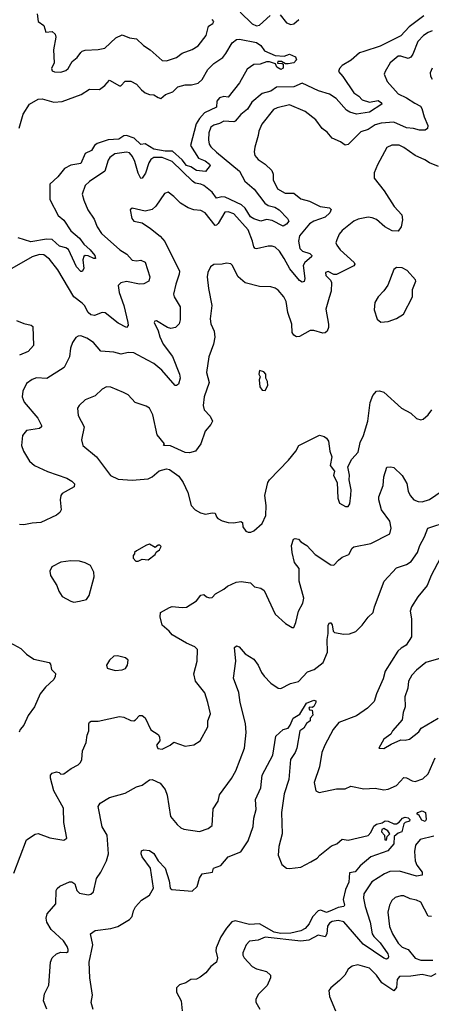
# Model space of a CAD drawing. Extents: x 2199565 to 2323334, y 894172 to 1018966.
# Tile 119 of 256: x 2292447 to 2295328, y 914161 to 921057. Entities that reach past the tile are written whole.
import ezdxf

# ---------------------------------------------------------------- set-up
doc = ezdxf.new("R2010")
doc.units = 0

msp = doc.modelspace()

# ---------------------------------------------------------------- linework, layer by layer
at = {"layer": '0CON10XD'}
for points in [[(2295275.8, 921084.2), (2295172.3, 921007.7), (2295115.8, 920944.2), (2294969, 920871), (2294855, 920835.1), (2294825, 920824.8), (2294767.5, 920772.5), (2294704.6, 920735), (2294685.5, 920715), (2294677.8, 920695), (2294709.5, 920659.5), (2294785, 920545.6), (2294821.2, 920521.2), (2294844.2, 920495), (2294895, 920478.5), (2294955, 920491.5), (2294980, 920475), (2294981.2, 920465), (2294895, 920409.1), (2294805, 920394.7), (2294758.2, 920408.2), (2294734.2, 920424.2), (2294661.3, 920505), (2294615.6, 920535.6), (2294539.2, 920559.2), (2294425, 920612.2), (2294365, 920586.7), (2294245, 920583.8), (2294205, 920556.2), (2294145, 920540.8), (2294072, 920478), (2294040.2, 920429.8), (2293995, 920393.3), (2293955, 920345.7), (2293945, 920340.6), (2293875, 920345.5), (2293845, 920328.6), (2293805, 920319.1), (2293785.6, 920305), (2293769.7, 920265), (2293767.6, 920215), (2293772.9, 920185), (2293785.2, 920165.2), (2293825, 920128.5), (2293985.4, 919995), (2294021.5, 919925), (2294088.8, 919868.8), (2294162.3, 919772.3), (2294185, 919756.4), (2294233.3, 919743.3), (2294263.9, 919725), (2294320.4, 919665), (2294330.5, 919645), (2294315, 919624.4), (2294290.9, 919610.9), (2294215, 919650), (2294173.7, 919656.3), (2294135, 919646.2), (2294085, 919661.8), (2294062.5, 919675), (2294026, 919736), (2293999.2, 919759.2), (2293885, 919814.6), (2293862.8, 919817.2), (2293825, 919807.7), (2293795, 919849.3), (2293735, 919895.3), (2293715, 919905.3), (2293675, 919912.5), (2293655.2, 919925.2), (2293515, 920063.5), (2293445, 920090.8), (2293385, 920090.8), (2293365, 920077.8), (2293351.2, 920055), (2293328.3, 919981.7), (2293305, 919946.9), (2293295, 919944.3), (2293275, 919981.4), (2293253.2, 920063.2), (2293237.4, 920097.4), (2293215.7, 920125), (2293195, 920128.5), (2293113.7, 920116.3), (2293078, 920092), (2293066.3, 920073.7), (2293043.1, 919996.9), (2292935, 919924.2), (2292904, 919895), (2292884.2, 919835.8), (2292895, 919792.5), (2292924.4, 919725), (2292969.1, 919659.1), (2292988.9, 919605), (2293019.8, 919559.8), (2293146.9, 919445), (2293195.8, 919415), (2293235, 919373.3), (2293265, 919366.7), (2293295, 919373.5), (2293325, 919359.4), (2293357.8, 919255), (2293350.8, 919225), (2293315, 919205.6), (2293286.4, 919203.6), (2293195, 919222.9), (2293155.5, 919214.5), (2293135.8, 919195), (2293141.9, 919145), (2293176.2, 919055), (2293204.2, 918935.8), (2293205.6, 918914.4), (2293195, 918900), (2293135, 918930.4), (2293045, 919002.5), (2293025, 919005.5), (2292970, 918985), (2292945, 918990.6), (2292926.2, 919006.2), (2292899.4, 919055), (2292885, 919071.9), (2292825.5, 919115), (2292714.6, 919304.6), (2292655, 919380.6), (2292615, 919410.5), (2292585, 919412.5), (2292533, 919397), (2292374.6, 919305.4)], [(2292568.9, 921098.9), (2292576, 921045), (2292616.7, 921015), (2292630, 920970), (2292675, 920973.8), (2292695.8, 920955), (2292698.6, 920935), (2292682.2, 920845), (2292687.1, 920755), (2292668.8, 920715), (2292675, 920697.5), (2292690.5, 920690.5), (2292735, 920690), (2292769.7, 920700.3), (2292785, 920713.8), (2292815, 920764), (2292848.9, 920791.1), (2292875, 920826), (2292885, 920837.1), (2292905, 920844.3), (2292995, 920848.9), (2293041.7, 920858.3), (2293120.8, 920929.2), (2293165, 920950), (2293215, 920929.4), (2293265, 920923.8), (2293312.5, 920875), (2293359.2, 920845), (2293445, 920771.9), (2293475, 920769.4), (2293545, 920791.1), (2293585, 920822.5), (2293655, 920847.1), (2293695.4, 920874.6), (2293752, 920945), (2293768.8, 921011.2), (2293799.5, 921030.5), (2293805.7, 921045), (2293795, 921058.8)], [(2293989.1, 921109.1), (2294075, 921026.9), (2294105, 921013.1), (2294125, 921017.8), (2294200.6, 921085)], [(2294270.7, 921090.7), (2294314.7, 921034.7), (2294345, 921022.7), (2294365, 921026.7), (2294401.6, 921058.4)], [(2295335, 920979.1), (2295305, 920966.2), (2295273.7, 920946.3), (2295232.9, 920905), (2295199.1, 920815), (2295185, 920793.3), (2295165, 920784.6), (2295115, 920801.2), (2295095, 920800.5), (2295041.1, 920755), (2295004, 920695), (2294998, 920675), (2295019.4, 920625), (2295095, 920538.2), (2295155, 920509.1), (2295212.3, 920472.3), (2295251.7, 920451.7), (2295262.5, 920435), (2295277, 920377), (2295302.5, 920315), (2295301.2, 920295), (2295285, 920282), (2295245, 920281.9), (2295203.9, 920293.9), (2295155, 920299.1), (2295065, 920339.7), (2294978, 920332), (2294935, 920319.2), (2294885, 920286.8), (2294835, 920272.1), (2294745, 920182.5), (2294725, 920178.6), (2294691.9, 920201.9), (2294635, 920226.7), (2294599.8, 920269.8), (2294564.7, 920294.7), (2294520.5, 920355), (2294445, 920414.5), (2294335, 920460.8), (2294249.6, 920440.4), (2294223.1, 920426.9), (2294140.8, 920325), (2294121.6, 920275), (2294116.8, 920245), (2294092.5, 920165), (2294087.8, 920132.2), (2294093.3, 920105), (2294115, 920077.1), (2294165.5, 920045.5), (2294210.7, 920000.7), (2294220, 919975), (2294221.5, 919935), (2294252.2, 919872.2), (2294305, 919842.9), (2294365, 919841.9), (2294415, 919801.8), (2294475, 919785.4), (2294549.5, 919749.5), (2294615, 919739.2), (2294627.6, 919727.6), (2294618.2, 919705), (2294585, 919673.9), (2294505, 919644.8), (2294475, 919626.7), (2294405, 919542.5), (2294398.9, 919505), (2294408.7, 919455), (2294426.5, 919436.5), (2294478.1, 919418.1), (2294490.9, 919405), (2294488.8, 919395), (2294442.7, 919355), (2294430.8, 919335), (2294442.1, 919245), (2294437.6, 919222.4), (2294425, 919218.6), (2294405, 919231.2), (2294337.5, 919312.5), (2294299.1, 919385), (2294265, 919434.5), (2294235, 919463.5), (2294215, 919470.5), (2294185, 919470.6), (2294105, 919450.9), (2294094.1, 919454.1), (2294085.4, 919465.4), (2294076.8, 919505), (2294045, 919585.6), (2293945, 919696.4), (2293905, 919710.9), (2293881.5, 919708.5), (2293835, 919628.9), (2293825, 919616.9), (2293815, 919615.6), (2293745, 919704.5), (2293715, 919719.5), (2293665, 919725.6), (2293625, 919740), (2293572.4, 919772.4), (2293525, 919819.2), (2293485, 919848.8), (2293460.3, 919839.7), (2293399.8, 919750.2), (2293375, 919727.1), (2293326.1, 919716.1), (2293235, 919737.5), (2293220, 919725), (2293231.2, 919665), (2293245, 919646.7), (2293303.6, 919633.6), (2293362, 919595), (2293430.2, 919540.2), (2293463.4, 919503.4), (2293564.5, 919295), (2293563.6, 919275), (2293539.6, 919205), (2293524.5, 919135), (2293528.1, 919115), (2293569.4, 919045), (2293569.4, 918955), (2293563.1, 918926.9), (2293538.3, 918901.7), (2293505, 918894.4), (2293481.1, 918901.1), (2293405, 918946.7), (2293393.8, 918946.2), (2293387.5, 918935), (2293417.1, 918877.1), (2293428.5, 918835), (2293451.8, 918785), (2293516.9, 918696.9), (2293566.5, 918575), (2293570.6, 918545), (2293557.5, 918505), (2293545, 918494), (2293535, 918494), (2293442.1, 918602.1), (2293385, 918649.6), (2293341.3, 918671.3), (2293245, 918724.4), (2293205, 918725.6), (2293155.9, 918714.1), (2293105, 918728.9), (2293015.6, 918735.6), (2292964.3, 918795), (2292915.9, 918825.9), (2292875, 918841.5), (2292855, 918840), (2292839.1, 918830.9), (2292815.6, 918795), (2292803.1, 918755), (2292795.8, 918695), (2292758.7, 918621.3), (2292636.6, 918543.4), (2292565, 918549.4), (2292533.6, 918536.4), (2292495, 918508.8), (2292468, 918455), (2292464.3, 918414.3), (2292477.9, 918377.9), (2292574, 918265), (2292600, 918215), (2292600, 918205), (2292586, 918194), (2292495, 918180), (2292465.7, 918145), (2292458.6, 918075), (2292474.4, 918035), (2292516, 917965)], [(2292443.7, 920296.3), (2292470.4, 920395), (2292515, 920464), (2292575, 920500.5), (2292605, 920501.8), (2292685, 920480), (2292745, 920484.6), (2292876.3, 920533.7), (2292935, 920569.4), (2293005, 920568.6), (2293042.5, 920595), (2293075, 920633.8), (2293145, 920592.5), (2293155.6, 920594.4), (2293185, 920625.7), (2293225, 920626.9), (2293265, 920606), (2293300, 920565), (2293325, 920545.5), (2293355, 920533.5), (2293385, 920531.4), (2293415, 920511.4), (2293435, 920505.7), (2293467.7, 920532.3), (2293517.8, 920552.2), (2293554, 920586), (2293605, 920601.4), (2293648.8, 920601.2), (2293695, 920612.9), (2293725, 920637.1), (2293762.8, 920707.2), (2293805, 920749.1), (2293868, 920792), (2293890.7, 920819.3), (2293935, 920894.4), (2293965, 920917.1), (2293985, 920921.4), (2294105, 920897.1), (2294134, 920875), (2294159.7, 920839.7), (2294235, 920805.7), (2294297.9, 920802.1), (2294335, 920815.7), (2294376.5, 920796.5), (2294384.3, 920775), (2294365, 920754), (2294325, 920746.7), (2294308.3, 920748.3), (2294280, 920765), (2294252.5, 920765), (2294251.7, 920751.7), (2294285, 920750), (2294290, 920745), (2294291.7, 920718.3), (2294275, 920707.5), (2294247.5, 920725), (2294238.3, 920748.3), (2294195, 920762), (2294175, 920762), (2294130, 920745), (2294085, 920743.8), (2294039.7, 920710.3), (2293986, 920615), (2293905, 920513.8), (2293875, 920518), (2293845, 920508.6), (2293827.5, 920485), (2293823.3, 920445), (2293740, 920405), (2293704.3, 920365.7), (2293681.8, 920328.2), (2293641.8, 920175), (2293697.8, 920087.8), (2293745, 920068.2), (2293775.5, 920045), (2293779.2, 920035), (2293746.8, 919993.2), (2293685, 920000.2), (2293645, 920025.8), (2293615, 920035.7), (2293584.2, 920074.2), (2293516.5, 920136.5), (2293465, 920136.5), (2293385, 920148.8), (2293325, 920186.7), (2293295, 920183.5), (2293247.1, 920227.1), (2293193.9, 920246.1), (2293175, 920242.4), (2293141.2, 920218.8), (2293065, 920216.4), (2292989.5, 920190.5), (2292969.2, 920175), (2292950, 920140), (2292905, 920119.3), (2292875, 920049.7), (2292805, 920038.1), (2292759.2, 920015), (2292713.3, 919956.7), (2292657.7, 919905), (2292656.7, 919796.7), (2292717.1, 919685), (2292755, 919653.5), (2292805, 919577.5), (2292865.9, 919525.9), (2292895, 919483.5), (2292941.1, 919445), (2292972.5, 919405), (2292976.2, 919385), (2292965, 919383.1), (2292925, 919402.9), (2292905.5, 919404.5), (2292895, 919398.6), (2292888.8, 919375), (2292895.9, 919315), (2292885, 919294.2), (2292875, 919292.2), (2292845, 919326.5), (2292787.2, 919447.2), (2292769, 919459), (2292725, 919471), (2292675, 919517.9), (2292635, 919518.9), (2292525, 919501.6), (2292435, 919529.2)], [(2295335, 920716.2), (2295320.8, 920685), (2295321.2, 920661.2), (2295335, 920640)], [(2295378.3, 920028.3), (2295314.6, 920054.6), (2295283.8, 920075), (2295215, 920105.6), (2295135, 920161.5), (2295102.6, 920177.4), (2295051.1, 920178.9), (2295017.6, 920162.4), (2294950.3, 920039.7), (2294927.1, 919985), (2294927, 919947), (2294998.5, 919858.5), (2295068, 919748), (2295120.9, 919690.9), (2295125.5, 919655.5), (2295117.8, 919605), (2295095, 919575.8), (2295055, 919577.3), (2295002.9, 919605), (2294945, 919656.9), (2294915, 919670), (2294885, 919674.4), (2294815, 919659.1), (2294785, 919645.4), (2294705, 919581.4), (2294683.3, 919555), (2294665.6, 919515), (2294660.8, 919495), (2294666.9, 919476.9), (2294691.1, 919445), (2294788.6, 919355), (2294792.5, 919345), (2294785, 919333.3), (2294665, 919272.5), (2294645, 919271.2), (2294605, 919292), (2294586.7, 919285), (2294588.8, 919265), (2294622.9, 919232.9), (2294630, 919215), (2294626.5, 919155), (2294612, 919112), (2294589.7, 919030.3), (2294608.5, 918925), (2294608.9, 918901.1), (2294598, 918875), (2294585, 918864.2), (2294567.9, 918862.1), (2294505, 918878.9), (2294480.3, 918879.7), (2294405, 918837.5), (2294385, 918834.4), (2294365, 918847.1), (2294354.6, 918865), (2294350.7, 918925), (2294324, 919005), (2294312.8, 919082.8), (2294295, 919116), (2294255, 919162.5), (2294235, 919177.1), (2294205.5, 919185.5), (2294125, 919188.6), (2294024.3, 919214.3), (2293977.1, 919255), (2293935, 919337.5), (2293925, 919346.7), (2293895, 919351.2), (2293865, 919343.8), (2293805, 919343.3), (2293781.2, 919325), (2293764.2, 919285), (2293760, 919255), (2293768.1, 919175), (2293792.7, 919055), (2293779.1, 918960.9), (2293785.5, 918925.5), (2293806.9, 918875), (2293813, 918833), (2293804.4, 918785), (2293770, 918695), (2293754.5, 918585), (2293773.6, 918515), (2293736.9, 918415), (2293731.4, 918355), (2293738, 918325), (2293780.6, 918280.6), (2293795.8, 918245), (2293785, 918221.2), (2293744.4, 918175), (2293713.6, 918086.4), (2293676.7, 918035), (2293635, 918022.5), (2293605, 918025.8), (2293501.7, 918071.7), (2293453.6, 918073.6), (2293460, 918085), (2293408.3, 918148.3), (2293379.7, 918289.7), (2293356.2, 918335), (2293330.9, 918350.9), (2293255, 918375.8), (2293205, 918430), (2293174.5, 918444.5), (2293085, 918483.3), (2293055, 918485.6), (2293025, 918470), (2292975, 918422.2), (2292904.6, 918395.4), (2292862, 918355), (2292852.5, 918335), (2292855.8, 918285), (2292898, 918205), (2292879.2, 918115), (2292888.8, 918075), (2292984, 917994), (2293081.4, 917865), (2293135, 917839.1), (2293235, 917830.9), (2293345, 917842), (2293373.3, 917855), (2293422.3, 917897.7), (2293475, 917910), (2293495, 917906.7), (2293560.7, 917860.7), (2293591.2, 917815), (2293624, 917745), (2293648, 917655), (2293674.5, 917624.5), (2293713.3, 917603.3), (2293747.3, 917592.7), (2293795, 917603.3), (2293815, 917600), (2293823.3, 917575), (2293834.2, 917564.2), (2293865, 917547.5), (2293905, 917535.8), (2293945, 917532.5), (2293995, 917543.3), (2294006.7, 917535), (2294007.5, 917505), (2294030, 917475), (2294045, 917467.5), (2294065, 917467.5), (2294085, 917477.5), (2294145, 917527.5), (2294170.8, 917585), (2294173.1, 917655), (2294163.1, 917725), (2294184.4, 917815), (2294194.3, 917835), (2294327.4, 917972.6), (2294380, 918035), (2294401.2, 918075), (2294545, 918145.8), (2294578.3, 918138.3), (2294595, 918126.7), (2294609.2, 918105), (2294617.5, 918035), (2294631.2, 917995), (2294620, 917935), (2294650, 917895), (2294642.5, 917865), (2294670, 917815), (2294673.8, 917705), (2294685, 917670), (2294728.3, 917648.3), (2294745, 917647.5), (2294756.7, 917665), (2294764, 917726), (2294766.1, 917763.9), (2294753.8, 917835), (2294755.9, 917865.9), (2294742.5, 917925), (2294771.2, 917978.8), (2294815, 918027.5), (2294829.2, 918095), (2294854.4, 918145.6), (2294882.9, 918245), (2294899.4, 918375), (2294919.2, 918425), (2294945, 918455.8), (2294965, 918457.5), (2294995, 918448), (2295120, 918335), (2295185, 918301.2), (2295225, 918263.3), (2295255, 918253.8), (2295270.7, 918259.3), (2295305, 918290), (2295331.2, 918325)], [(2294975, 918937.5), (2295025, 918943.3), (2295085, 918964), (2295133.3, 918995), (2295195.8, 919115), (2295197, 919167), (2295220, 919225), (2295217.5, 919235), (2295159.7, 919299.7), (2295125, 919318), (2295085, 919320), (2295065, 919307.5), (2295022.5, 919197.5), (2294995, 919156.7), (2294956.2, 919115), (2294933.3, 919075), (2294928.8, 919025), (2294949.3, 918959.3), (2294975, 918937.5)], [(2292425, 918949.1), (2292475, 918928.5), (2292527.8, 918917.8), (2292538.6, 918908.6), (2292543.3, 918775), (2292505, 918732.7), (2292445, 918706.8)], [(2294165, 918460), (2294182.5, 918495), (2294181.7, 918521.7), (2294170, 918545), (2294170, 918575), (2294155, 918590), (2294125, 918600), (2294120, 918575), (2294130, 918555), (2294122.5, 918535), (2294127.5, 918485), (2294145, 918462.5), (2294165, 918460)], [(2292516, 917965), (2292551.2, 917935), (2292641.2, 917891.2), (2292776.2, 917845), (2292812.5, 917825), (2292830, 917805), (2292827.5, 917785), (2292745, 917738), (2292734, 917725), (2292729.4, 917695), (2292736.7, 917625), (2292727.5, 917605), (2292703.8, 917586.2), (2292595, 917534.4), (2292535, 917531.5), (2292475, 917518.9), (2292445, 917522.2)], [(2292405, 915080), (2292495, 915313.3), (2292555, 915352), (2292575, 915357.5), (2292656.7, 915326.7), (2292755, 915311.2), (2292776.2, 915325), (2292756, 915435), (2292752.5, 915535), (2292685.6, 915655.6), (2292662, 915745), (2292663.3, 915765), (2292675, 915778.8), (2292705, 915790), (2292722.5, 915785), (2292735, 915773.3), (2292755, 915776), (2292806.8, 915813.2), (2292855, 915837.5), (2292872.5, 915855), (2292881.4, 915875), (2292887.5, 915935), (2292911.4, 915995), (2292918, 916045), (2292930, 916075), (2292930, 916125), (2292935, 916135.8), (2292946.7, 916143.3), (2292995, 916143.3), (2293145, 916177.3), (2293175, 916171.9), (2293225, 916147.5), (2293245, 916146), (2293257.7, 916152.3), (2293285, 916183.3), (2293305, 916183.3), (2293325, 916167.5), (2293363.6, 916083.6), (2293415, 916050), (2293426.2, 916035), (2293427.5, 916005), (2293404, 915975), (2293412.9, 915952.9), (2293445, 915947.1), (2293500, 915975), (2293525, 915997.5), (2293605, 915968.8), (2293665, 915978.8), (2293710, 916005), (2293763.8, 916105), (2293763.6, 916146.4), (2293781.2, 916195), (2293764.2, 916274.2), (2293742.7, 916342.7), (2293677.1, 916425), (2293665.7, 916475), (2293688.1, 916565), (2293692, 916645), (2293673.2, 916663.2), (2293615, 916689.2), (2293515, 916747.5), (2293492.9, 916775), (2293443.8, 916815), (2293430, 916875), (2293433.3, 916905), (2293495, 916940.8), (2293515, 916946.9), (2293585, 916940), (2293615, 916943.1), (2293685, 916985.6), (2293715, 917027.1), (2293735, 917031.4), (2293754.3, 917014.3), (2293775, 917006.7), (2293795, 917010), (2293816.7, 917035), (2293875, 917068), (2293900.3, 917089.7), (2293962.3, 917117.7), (2293997.8, 917122.2), (2294062.9, 917112.9), (2294091.2, 917085), (2294135, 917075.7), (2294158.7, 917058.7), (2294234.2, 916894.2), (2294307, 916827), (2294355, 916800), (2294365, 916800), (2294380, 916835), (2294399.2, 916915), (2294429.1, 916970.9), (2294436.7, 917005), (2294403.3, 917125), (2294401.9, 917211.9), (2294370.6, 917255), (2294353.8, 917325), (2294350.4, 917375), (2294362.4, 917417.6), (2294375, 917423.8), (2294398, 917418), (2294415, 917398.8), (2294456, 917375), (2294515, 917310.8), (2294625, 917237.5), (2294645, 917236.2), (2294678.9, 917271.1), (2294705, 917291.2), (2294750, 917310), (2294772.9, 917355), (2294785, 917364.3), (2294905, 917389.1), (2295038, 917455), (2295047.1, 917495), (2295037.8, 917545), (2294979.5, 917625), (2294960.4, 917695), (2294960.9, 917715), (2294990, 917795), (2294995.4, 917854.6), (2295016.4, 917923.6), (2295043.9, 917926.1), (2295065, 917920), (2295124, 917865), (2295157.4, 917807.4), (2295165.6, 917755), (2295180, 917725), (2295205, 917694.4), (2295235, 917681.1), (2295265, 917680.9), (2295314.7, 917695.3), (2295405, 917757.3)], [(2292635.8, 914125.8), (2292614, 914185), (2292620, 914235), (2292650, 914295), (2292663.4, 914456.6), (2292674.4, 914485.6), (2292705, 914513.3), (2292735, 914526.7), (2292775, 914522.5), (2292785, 914530), (2292786.4, 914543.6), (2292780, 914565), (2292754.2, 914605), (2292668, 914685), (2292637.8, 914735), (2292631.4, 914765), (2292640, 914795), (2292700, 914865), (2292702.1, 914957.9), (2292708.3, 914971.7), (2292728.3, 914988.3), (2292795, 915018.6), (2292812.7, 915017.3), (2292832, 915005), (2292847.3, 914957.3), (2292865, 914938.8), (2292925, 914927.5), (2292945, 914932), (2292962.7, 914947.3), (2292985, 915042.5), (2293014.4, 915085.6), (2293053.6, 915166.4), (2293067.8, 915215), (2293059.5, 915345), (2293025, 915403.8), (2292997.1, 915545), (2293010.7, 915569.3), (2293075, 915608.1), (2293185, 915639.4), (2293265, 915683.5), (2293305, 915695.6), (2293355, 915732.5), (2293375, 915734.3), (2293429.1, 915709.1), (2293465.5, 915665.5), (2293479.2, 915625), (2293503.5, 915475), (2293549.3, 915419.3), (2293575, 915396), (2293595, 915388), (2293705, 915371.2), (2293765, 915391.2), (2293795, 915412.5), (2293801.2, 915528.8), (2293835.5, 915584.5), (2293845, 915628.8), (2293928.3, 915741.7), (2293959.1, 915795), (2294020, 915955), (2294033.1, 916065), (2294026.7, 916126.7), (2293990.4, 916275), (2293980, 916345), (2293943.5, 916445), (2293959.4, 916565), (2293951.2, 916658.8), (2293965, 916671.2), (2293984.1, 916664.1), (2294025.5, 916615.5), (2294085, 916578), (2294115, 916536), (2294139.1, 916485), (2294158.7, 916458.7), (2294205, 916410.8), (2294255.6, 916375.6), (2294275, 916372.9), (2294343.2, 916406.8), (2294398, 916422), (2294460.9, 916489.1), (2294508.8, 916505), (2294570, 916555), (2294602.1, 916627.9), (2294599.1, 916715), (2294607, 916757), (2294606.7, 916815), (2294615, 916832.5), (2294625, 916832.5), (2294635, 916817.5), (2294640, 916775), (2294650, 916765), (2294715, 916752.2), (2294755, 916755.6), (2294798.9, 916771.1), (2294845, 916817.1), (2294885, 916873.1), (2294921.9, 916905), (2294930.9, 916945), (2294998.8, 917125), (2295085, 917218.8), (2295155, 917240), (2295186.9, 917263.1), (2295231.4, 917325), (2295247.2, 917375), (2295281.3, 917435), (2295302.5, 917495), (2295445, 917541.1)], [(2293275, 917263.3), (2293305, 917277.5), (2293347, 917273), (2293395, 917310), (2293401.7, 917328.3), (2293426.4, 917343.6), (2293437, 917367), (2293427, 917377), (2293415, 917377.5), (2293395, 917360), (2293355, 917382.5), (2293333.3, 917376.7), (2293265, 917337.5), (2293250, 917325), (2293250, 917315), (2293240, 917305), (2293240, 917285), (2293260, 917265), (2293275, 917263.3)], [(2292825, 916977.5), (2292865, 916983.3), (2292913.6, 916996.4), (2292932.5, 917025), (2292968.8, 917155), (2292966.4, 917186.4), (2292942.5, 917235), (2292905, 917253.8), (2292865, 917264), (2292805, 917265.8), (2292735, 917258), (2292672.5, 917225), (2292657.5, 917195), (2292663.3, 917165), (2292706.7, 917095), (2292721.2, 917055), (2292745, 917017.5), (2292803.6, 916983.6), (2292825, 916977.5)], [(2295392.8, 917287.2), (2295326, 917165), (2295299.2, 917095), (2295233.5, 917015), (2295190, 916945), (2295180.5, 916915), (2295188.7, 916861.3), (2295188.6, 916735), (2295152.9, 916675), (2295116, 916654), (2295093.6, 916635), (2295005.3, 916494.7), (2294990.5, 916439.5), (2294943.2, 916335), (2294927.6, 916282.4), (2294880.6, 916235), (2294805, 916181.2), (2294680.6, 916135), (2294640.9, 916085), (2294581.5, 915975), (2294562.7, 915925), (2294545.4, 915824.6), (2294507.8, 915715), (2294520, 915655), (2294544, 915644), (2294665, 915670), (2294725, 915669.5), (2294765, 915687.8), (2294855, 915669.4), (2294934.4, 915674.4), (2294995, 915663.5), (2295025, 915666.7), (2295085, 915693.1), (2295135, 915748.5), (2295155, 915746.7), (2295193.3, 915725), (2295215, 915721.9), (2295269.8, 915740.2), (2295307.1, 915775), (2295355, 915885.8)], [(2292378, 916695), (2292453.6, 916653.6), (2292495, 916613.8), (2292545, 916578), (2292653.3, 916555), (2292662.3, 916542.3), (2292668.8, 916505), (2292696.5, 916476.5), (2292695.7, 916455.7), (2292685.5, 916435), (2292627, 916383), (2292589.1, 916335), (2292550.6, 916245), (2292506.8, 916183.2), (2292476.7, 916115), (2292450, 916085), (2292444.1, 916065.9)], [(2293115, 916497.5), (2293165, 916503.3), (2293186.8, 916513.2), (2293202, 916535), (2293205, 916570), (2293186.4, 916586.4), (2293130.7, 916600.7), (2293105, 916598), (2293075, 916570.8), (2293054.4, 916535), (2293060, 916515), (2293115, 916497.5)], [(2295395, 916585.6), (2295288.8, 916555), (2295225, 916502), (2295191.4, 916465), (2295168.6, 916425), (2295162.9, 916375), (2295142.9, 916315), (2295145.7, 916244.3), (2295130.8, 916205), (2295125, 916152.5), (2295056.7, 916075), (2295045, 916052.5), (2294995, 916016.7), (2294960, 915955), (2294995, 915952.5), (2295046.4, 915983.6), (2295115, 916013.8), (2295145, 916010), (2295175, 916016.7), (2295241.7, 916068.3), (2295257.5, 916095), (2295375.4, 916164.6)], [(2292960, 914125), (2292946, 914174), (2292955.5, 914224.5), (2292937.8, 914345), (2292934, 914456), (2292957.7, 914577.7), (2292941.2, 914655), (2292975, 914678.6), (2293085, 914691.1), (2293134.6, 914705.4), (2293216, 914755), (2293233.1, 914775), (2293242.9, 914815), (2293257.6, 914842.4), (2293298.9, 914891.1), (2293355, 914925.6), (2293383.6, 914975), (2293361.8, 915115), (2293305, 915192.9), (2293297.3, 915215), (2293299.5, 915235), (2293315, 915243.5), (2293355, 915238.5), (2293385, 915216.5), (2293415.4, 915165), (2293464.7, 915115), (2293492.1, 915025), (2293500.6, 914975), (2293511.2, 914965), (2293655, 914954.2), (2293690, 914985), (2293705.8, 915045), (2293725, 915074), (2293796, 915085), (2293804.4, 915115), (2293855, 915131.8), (2293905, 915194.6), (2293995, 915228.8), (2294047.1, 915305), (2294081.2, 915405), (2294084.5, 915465), (2294102.5, 915525), (2294097.8, 915595), (2294133.8, 915676.2), (2294143.3, 915765), (2294218.9, 915905), (2294240.8, 916039.2), (2294290, 916085), (2294326, 916095), (2294338.9, 916115), (2294361.8, 916165), (2294407.6, 916192.4), (2294455, 916270.8), (2294505, 916290), (2294518.8, 916285), (2294520, 916275), (2294505, 916246.7), (2294495, 916240), (2294475, 916242.5), (2294470, 916235), (2294475, 916222.5), (2294495, 916220), (2294497.5, 916185), (2294480, 916165), (2294480, 916145), (2294455, 916126.7), (2294435, 916095.8), (2294406.7, 916075), (2294387.5, 915955), (2294375.5, 915924.5), (2294342, 915875), (2294330.5, 915735), (2294297.8, 915635), (2294279.6, 915505), (2294284.5, 915355), (2294261.2, 915265), (2294255.5, 915205.5), (2294280.9, 915140.9), (2294315, 915114.2), (2294335, 915110.8), (2294415, 915120), (2294485, 915159.2), (2294530, 915185), (2294546.7, 915205), (2294629.3, 915270.7), (2294666.1, 915283.9), (2294705, 915317.5), (2294745, 915310), (2294885, 915342), (2294905, 915363.3), (2294925, 915408.8), (2294945, 915422.9), (2294985, 915431.2), (2295005.9, 915445.9), (2295025, 915444), (2295065, 915425.8), (2295085, 915425.7), (2295103.6, 915436.4), (2295126.2, 915465), (2295145, 915472.5), (2295166.9, 915466.9), (2295178.8, 915455), (2295175, 915443.3), (2295145, 915433.8), (2295136.2, 915425), (2295121.7, 915368.3), (2295095, 915360), (2295067.5, 915335), (2295066.7, 915285), (2295023.3, 915235), (2294905, 915193.8), (2294829.2, 915130.8), (2294795, 915088.6), (2294755, 915081.2), (2294750.8, 915015), (2294727.8, 914965), (2294710.5, 914895), (2294719.2, 914855), (2294716.2, 914845), (2294675, 914837.9), (2294635, 914820.6), (2294595, 914803.7), (2294555, 914820.9), (2294535, 914815.6), (2294496.7, 914773.3), (2294473.1, 914725), (2294445, 914691.3), (2294415.5, 914674.5), (2294345, 914659.5), (2294275, 914656.8), (2294227.1, 914665), (2294125.2, 914725.2), (2294055, 914718.8), (2293955, 914745.2), (2293931.1, 914738.9), (2293893.5, 914695), (2293855, 914633.1), (2293821.5, 914555), (2293819.1, 914535), (2293832.2, 914485), (2293824.3, 914455.7), (2293785.5, 914425), (2293749.6, 914380.4), (2293709.7, 914350.3), (2293685, 914337.1), (2293645.4, 914334.6), (2293609.4, 914310.6), (2293565, 914296), (2293544, 914275), (2293544, 914245), (2293578.1, 914185), (2293584.5, 914114.5)], [(2295285, 915442), (2295261.1, 915451.1), (2295243, 915483), (2295227.5, 915495), (2295233.3, 915505), (2295265, 915515.6), (2295286.7, 915505), (2295292, 915455), (2295285, 915442)], [(2295015, 915310), (2295020, 915335), (2295037.5, 915355), (2295022.5, 915375), (2294995, 915392.5), (2294982.5, 915385), (2294978.3, 915368.3), (2295000, 915345), (2295003, 915313), (2295015, 915310)], [(2295345, 915337.9), (2295251.1, 915315), (2295216.2, 915275), (2295209.8, 915230.2), (2295214.7, 915164.7), (2295227.5, 915135), (2295263.6, 915085), (2295264, 915065), (2295225, 915058.8), (2295105, 915093.3), (2295038.3, 915091.7), (2295000.6, 915075), (2294910.9, 915019.1), (2294854.6, 914935), (2294854, 914904), (2294865.4, 914845), (2294900.3, 914735), (2294913.9, 914655), (2294925.3, 914635), (2294970.6, 914590.6), (2295023, 914515), (2295028.8, 914495), (2295025, 914482.9), (2295015, 914477.2), (2294995, 914483), (2294851.9, 914581.9), (2294715, 914738.1), (2294675, 914748.7), (2294635, 914740.4), (2294615, 914727.8), (2294601.1, 914708.9), (2294596.8, 914653.2), (2294585, 914633.8), (2294535, 914644.6), (2294470.3, 914609.7), (2294415, 914604), (2294165, 914631.2), (2294115, 914608.9), (2294055, 914602), (2294032.6, 914577.4), (2294007.9, 914522.1), (2294008.1, 914505), (2294017, 914487), (2294074.4, 914425), (2294105, 914408.5), (2294175, 914390.8), (2294201.2, 914365), (2294201.2, 914345), (2294178.7, 914291.3), (2294115, 914230), (2294098.8, 914195), (2294100, 914175), (2294127.3, 914127.3)], [(2295328.8, 914775), (2295305, 914778), (2295255, 914875.8), (2295225, 914890.8), (2295179.5, 914899.5), (2295135, 914919.2), (2295115, 914921.4), (2295075, 914908.6), (2295052, 914888), (2295034.6, 914855.4), (2295024.5, 914805.5), (2295034.6, 914704.6), (2295055.5, 914655), (2295095, 914588.1), (2295125, 914561.8), (2295165, 914543.6), (2295214.3, 914484.3), (2295255, 914470.7), (2295339.6, 914469.6)], [(2295359.2, 914375), (2295325, 914354.6), (2295265, 914370), (2295185, 914358.4), (2295104.6, 914355.4), (2295088.2, 914335), (2295085, 914278.6), (2295065, 914255.6), (2294981.2, 914311.2), (2294945, 914365.6), (2294895, 914412.9), (2294813, 914437), (2294775, 914428), (2294745, 914406.7), (2294722.5, 914365), (2294685, 914327.5), (2294623.6, 914276.4), (2294611.7, 914258.3), (2294616.1, 914216.1), (2294658, 914115)]]:
    msp.add_lwpolyline(points, dxfattribs=at)

doc.saveas('drawing.dxf')
